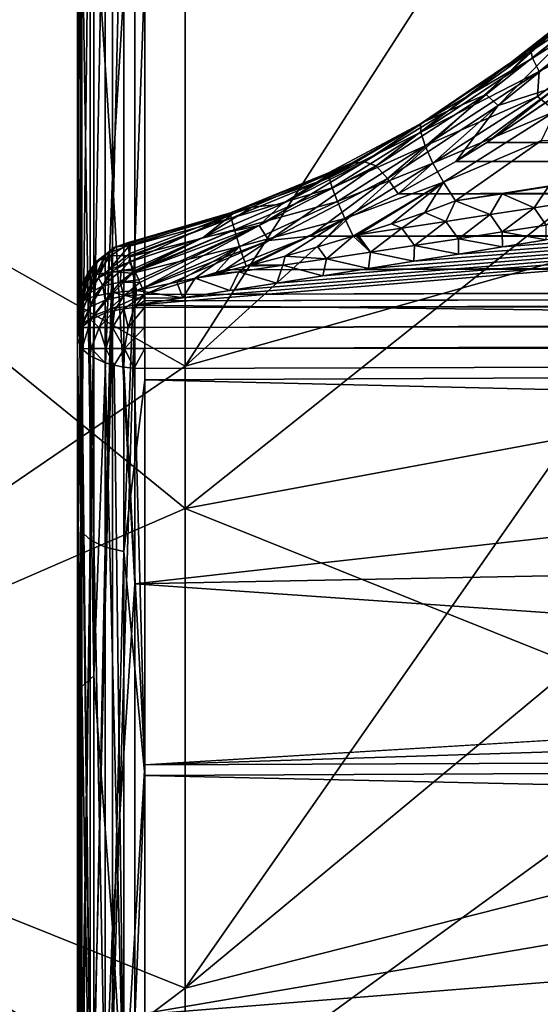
# Model space of a CAD drawing. Header units: metres. Extents: x -147 to 182, y -23 to 81.
# Tile 176 of 212: x 138.53 to 140.09, y -12.46 to -9.51. Entities that reach past the tile are written whole.
import ezdxf

# ---------------------------------------------------------------- set-up
doc = ezdxf.new("R2010")
doc.units = ezdxf.units.M
doc.layers.add('solid_ORA153_SW0001', color=7, linetype='CONTINUOUS')

msp = doc.modelspace()

# ---------------------------------------------------------------- linework, layer by layer
at = {"layer": 'solid_ORA153_SW0001'}
for points in [[(137.300888, -9.571556, -19.058537), (137.300888, -7.294276, -20.040859), (139.022964, -9.000821, -18.109356)], [(137.300888, -7.294276, 20.040859), (137.300888, -9.571556, 19.058537), (139.022964, -8.546544, 18.328123)], [(138.7491, -9.120568, 20.527922), (138.804688, -7.591767, 21.093725), (138.804688, -9.977246, 20.075726)], [(138.804688, -9.977246, 20.075726), (138.804688, -7.591767, 21.093725), (138.872162, -8.87063, 20.564442)], [(139.022964, -10.544905, 17.255972), (140.647751, -9.071765, 16.671574), (140.647751, -8.021272, 17.201672)], [(139.022964, -8.546544, 18.328123), (139.022964, -10.544905, 17.255972), (140.647751, -8.021272, 17.201672)], [(137.300888, -9.571556, 19.058537), (139.022964, -10.544905, 17.255972), (139.022964, -8.546544, 18.328123)], [(139.022964, -9.000821, -18.109356), (140.647751, -8.647769, -16.895395), (140.647751, -9.678081, -16.327065)], [(138.709824, -8.695786, 21.14172), (138.699997, -9.279282, 20.824389), (138.699997, -10.492982, 20.239998)], [(138.709824, -8.695786, 21.14172), (138.699997, -10.492982, 20.239998), (138.709824, -11.038995, 20.018232)], [(138.709824, -8.695786, 21.14172), (138.709824, -11.038995, 20.018232), (138.738525, -8.717113, 21.193569)], [(138.709824, -11.038995, 20.018232), (138.738525, -11.066068, 20.067326), (138.738525, -8.717113, 21.193569)], [(138.738525, -8.717113, 21.193569), (138.738525, -11.066068, 20.067326), (138.783234, -8.733987, 21.234596)], [(138.738525, -11.066068, 20.067326), (138.783234, -11.087489, 20.106171), (138.783234, -8.733987, 21.234596)], [(138.783234, -8.733987, 21.234596), (138.783234, -11.087489, 20.106171), (138.839523, -8.744736, 21.260729)], [(138.783234, -11.087489, 20.106171), (138.839523, -11.101135, 20.130917), (138.839523, -8.744736, 21.260729)], [(138.839523, -8.744736, 21.260729), (138.839523, -11.101135, 20.130917), (138.901733, -9.361162, 21.006853)], [(138.872162, -8.87063, 20.564442), (150.584579, -8.769507, 18.805813), (150.584579, -9.888659, 18.242186)], [(138.804688, -9.977246, 20.075726), (138.872162, -8.87063, 20.564442), (138.872162, -11.198035, 19.395575)], [(138.872162, -11.198035, 19.395575), (138.872162, -8.87063, 20.564442), (150.584579, -9.888659, 18.242186)], [(137.300888, -9.571556, -19.058537), (139.022964, -9.000821, -18.109356), (139.022964, -10.97183, -16.987717)], [(139.022964, -10.97183, -16.987717), (139.022964, -9.000821, -18.109356), (140.647751, -9.678081, -16.327065)], [(139.022964, -10.544905, 17.255972), (140.647751, -10.087393, 16.0774), (140.647751, -9.071765, 16.671574)], [(138.712662, -9.145428, 20.583872), (138.7491, -9.120568, 20.527922), (138.7491, -11.474327, 19.31114)], [(138.7491, -11.474327, 19.31114), (138.7491, -9.120568, 20.527922), (138.804688, -9.977246, 20.075726)], [(138.712662, -11.505602, 19.363775), (138.699997, -9.176969, 20.646502), (138.712662, -9.145428, 20.583872)], [(138.712662, -11.505602, 19.363775), (138.712662, -9.145428, 20.583872), (138.7491, -11.474327, 19.31114)], [(138.699997, -9.279282, 20.824389), (138.699997, -9.176969, 20.646502), (138.699997, -11.544717, 19.422003)], [(138.712662, -11.505602, 19.363775), (138.699997, -11.544717, 19.422003), (138.699997, -9.176969, 20.646502)], [(138.901733, -9.361162, 21.006853), (180.235626, -10.408761, 20.102636), (180.235626, -9.204046, 20.681969)], [(138.699997, -10.492982, 20.239998), (138.699997, -9.279282, 20.824389), (138.699997, -11.544717, 19.422003)], [(138.839523, -11.101135, 20.130917), (138.901733, -10.585561, 20.417274), (138.901733, -9.361162, 21.006853)], [(138.901733, -9.361162, 21.006853), (138.901733, -10.585561, 20.417274), (180.235626, -10.408761, 20.102636)], [(140.059921, -9.593948, -19.858383), (140.369186, -9.336691, -19.776148), (140.197784, -9.480084, -19.888693)], [(140.381409, -9.363477, -19.715734), (140.369186, -9.336691, -19.776148), (140.059921, -9.593948, -19.858383)], [(140.065903, -9.620568, -19.796963), (140.381409, -9.363477, -19.715734), (140.059921, -9.593948, -19.858383)], [(140.407791, -9.402588, -19.667871), (140.381409, -9.363477, -19.715734), (140.065903, -9.620568, -19.796963)], [(138.872177, -10.361712, -19.854944), (150.584595, -10.495606, -17.899836), (150.584595, -9.395221, -18.501127)], [(139.015671, -10.33957, -19.843746), (138.872177, -10.361712, -19.854944), (150.584595, -9.395221, -18.501127)], [(139.157562, -10.317526, -19.832741), (139.015671, -10.33957, -19.843746), (150.584595, -9.395221, -18.501127)], [(139.297867, -10.295579, -19.821926), (139.157562, -10.317526, -19.832741), (150.584595, -9.395221, -18.501127)], [(139.436569, -10.27373, -19.811302), (139.297867, -10.295579, -19.821926), (150.584595, -9.395221, -18.501127)], [(139.573685, -10.251979, -19.800869), (139.436569, -10.27373, -19.811302), (150.584595, -9.395221, -18.501127)], [(139.709198, -10.230325, -19.79063), (139.573685, -10.251979, -19.800869), (150.584595, -9.395221, -18.501127)], [(139.843124, -10.208766, -19.780581), (139.709198, -10.230325, -19.79063), (150.584595, -9.395221, -18.501127)], [(139.975449, -10.187304, -19.770723), (139.843124, -10.208766, -19.780581), (150.584595, -9.395221, -18.501127)], [(140.10614, -10.165938, -19.761065), (139.975449, -10.187304, -19.770723), (150.584595, -9.395221, -18.501127)], [(140.197784, -9.480084, -19.888693), (140.282379, -9.415233, -19.93214), (140.055496, -9.60432, -19.994143)], [(140.234116, -9.485186, -20.020441), (140.055496, -9.60432, -19.994143), (140.282379, -9.415233, -19.93214)], [(140.085312, -9.66122, -19.747086), (140.407791, -9.402588, -19.667871), (140.065903, -9.620568, -19.796963)], [(140.379196, -9.506529, -19.652632), (140.407791, -9.402588, -19.667871), (140.085312, -9.66122, -19.747086)], [(139.976837, -9.652565, -19.949715), (140.197784, -9.480084, -19.888693), (140.055496, -9.60432, -19.994143)], [(140.059921, -9.593948, -19.858383), (140.197784, -9.480084, -19.888693), (139.976837, -9.652565, -19.949715)], [(140.234116, -9.485186, -20.020441), (139.926437, -9.729921, -20.104868), (140.055496, -9.60432, -19.994143)], [(139.962234, -9.762776, -20.159771), (139.926437, -9.729921, -20.104868), (140.234116, -9.485186, -20.020441)], [(140.270538, -9.512791, -20.07777), (139.962234, -9.762776, -20.159771), (140.234116, -9.485186, -20.020441)], [(140.080795, -9.736224, -19.722904), (140.379196, -9.506529, -19.652632), (140.085312, -9.66122, -19.747086)], [(140.134171, -9.779498, -19.707155), (140.379196, -9.506529, -19.652632), (140.080795, -9.736224, -19.722904)], [(140.142502, -9.704771, -20.159079), (139.962234, -9.762776, -20.159771), (140.270538, -9.512791, -20.07777)], [(137.300888, -11.719398, -17.81848), (137.300888, -9.571556, -19.058537), (139.022964, -10.97183, -16.987717)], [(137.300888, -9.571556, 19.058537), (137.300888, -11.719398, 17.81848), (139.022964, -10.544905, 17.255972)], [(139.72934, -9.818308, -19.949465), (140.059921, -9.593948, -19.858383), (139.740829, -9.811878, -20.015297)], [(140.065903, -9.620568, -19.796963), (140.059921, -9.593948, -19.858383), (139.72934, -9.818308, -19.949465)], [(140.059921, -9.593948, -19.858383), (139.976837, -9.652565, -19.949715), (139.740829, -9.811878, -20.015297)], [(139.730133, -9.843334, -19.8871), (140.065903, -9.620568, -19.796963), (139.72934, -9.818308, -19.949465)], [(140.085312, -9.66122, -19.747086), (140.065903, -9.620568, -19.796963), (139.730133, -9.843334, -19.8871)], [(139.976837, -9.652565, -19.949715), (140.055496, -9.60432, -19.994143), (139.812073, -9.77901, -20.061954)], [(139.926437, -9.729921, -20.104868), (139.812073, -9.77901, -20.061954), (140.055496, -9.60432, -19.994143)], [(139.740829, -9.811878, -20.015297), (139.976837, -9.652565, -19.949715), (139.812073, -9.77901, -20.061954)], [(139.022964, -10.97183, -16.987717), (140.647751, -9.678081, -16.327065), (140.647751, -10.671195, -15.695983)], [(139.743134, -9.884141, -19.835312), (140.085312, -9.66122, -19.747086), (139.730133, -9.843334, -19.8871)], [(140.080795, -9.736224, -19.722904), (140.085312, -9.66122, -19.747086), (139.743134, -9.884141, -19.835312)], [(140.142502, -9.704771, -20.159079), (139.928131, -9.874285, -20.216143), (139.834991, -9.931005, -20.236946)], [(140.142502, -9.704771, -20.159079), (139.834991, -9.931005, -20.236946), (139.962234, -9.762776, -20.159771)], [(180.946884, -9.735164, -19.874018), (139.928131, -9.874285, -20.216143), (140.184402, -9.700322, -20.158764)], [(140.142502, -9.704771, -20.159079), (140.184402, -9.700322, -20.158764), (139.928131, -9.874285, -20.216143)], [(139.926437, -9.729921, -20.104868), (139.59668, -9.943698, -20.194118), (139.812073, -9.77901, -20.061954)], [(139.630081, -9.982311, -20.246738), (139.59668, -9.943698, -20.194118), (139.926437, -9.729921, -20.104868)], [(139.962234, -9.762776, -20.159771), (139.630081, -9.982311, -20.246738), (139.926437, -9.729921, -20.104868)], [(139.766876, -9.936119, -19.799946), (140.080795, -9.736224, -19.722904), (139.743134, -9.884141, -19.835312)], [(140.134171, -9.779498, -19.707155), (140.080795, -9.736224, -19.722904), (139.766876, -9.936119, -19.799946)], [(180.946884, -9.735164, -19.874018), (180.908676, -9.820816, -19.904646), (139.928131, -9.874285, -20.216143)], [(139.962234, -9.762776, -20.159771), (139.662308, -10.027542, -20.274818), (139.630081, -9.982311, -20.246738)], [(139.962234, -9.762776, -20.159771), (139.834991, -9.931005, -20.236946), (139.662308, -10.027542, -20.274818)], [(139.740829, -9.811878, -20.015297), (139.812073, -9.77901, -20.061954), (139.561234, -9.932276, -20.130287)], [(139.59668, -9.943698, -20.194118), (139.561234, -9.932276, -20.130287), (139.812073, -9.77901, -20.061954)], [(140.134171, -9.779498, -19.707155), (139.766876, -9.936119, -19.799946), (139.798691, -9.993401, -19.784996)], [(140.134171, -9.779498, -19.707155), (139.798691, -9.993401, -19.784996), (140.092682, -9.868149, -19.728422)], [(139.453751, -9.965017, -20.008379), (139.740829, -9.811878, -20.015297), (139.520081, -9.936523, -20.059826)], [(139.453751, -9.965017, -20.008379), (139.72934, -9.818308, -19.949465), (139.740829, -9.811878, -20.015297)], [(139.455368, -9.979902, -19.950384), (139.72934, -9.818308, -19.949465), (139.453751, -9.965017, -20.008379)], [(139.455368, -9.979902, -19.950384), (139.730133, -9.843334, -19.8871), (139.72934, -9.818308, -19.949465)], [(139.520081, -9.936523, -20.059826), (139.740829, -9.811878, -20.015297), (139.561234, -9.932276, -20.130287)], [(180.908676, -9.820816, -19.904646), (139.834991, -9.931005, -20.236946), (139.928131, -9.874285, -20.216143)], [(180.908676, -9.820816, -19.904646), (180.864868, -9.897076, -19.933968), (139.834991, -9.931005, -20.236946)], [(139.464569, -10.009554, -19.899166), (139.730133, -9.843334, -19.8871), (139.455368, -9.979902, -19.950384)], [(139.464569, -10.009554, -19.899166), (139.743134, -9.884141, -19.835312), (139.730133, -9.843334, -19.8871)], [(138.872162, -11.198035, 19.395575), (150.584579, -9.888659, 18.242186), (150.584579, -10.972263, 17.611708)], [(139.48056, -10.051311, -19.859316), (139.743134, -9.884141, -19.835312), (139.464569, -10.009554, -19.899166)], [(139.48056, -10.051311, -19.859316), (139.766876, -9.936119, -19.799946), (139.743134, -9.884141, -19.835312)], [(139.798691, -9.993401, -19.784996), (139.834778, -10.049252, -19.792063), (140.092682, -9.868149, -19.728422)], [(140.90799, -9.878983, -19.716822), (140.092682, -9.868149, -19.728422), (139.834778, -10.049252, -19.792063)], [(140.779694, -9.899923, -19.725552), (140.90799, -9.878983, -19.716822), (139.834778, -10.049252, -19.792063)], [(180.864868, -9.897076, -19.933968), (139.662308, -10.027542, -20.274818), (139.834991, -9.931005, -20.236946)], [(180.864868, -9.897076, -19.933968), (180.816086, -9.964671, -19.961628), (139.662308, -10.027542, -20.274818)], [(140.649719, -9.920966, -19.734468), (140.779694, -9.899923, -19.725552), (139.834778, -10.049252, -19.792063)], [(140.518082, -9.942109, -19.743578), (140.649719, -9.920966, -19.734468), (139.834778, -10.049252, -19.792063)], [(139.245514, -10.123058, -20.28093), (139.31337, -10.059239, -20.193655), (139.561234, -9.932276, -20.130287)], [(139.59668, -9.943698, -20.194118), (139.245514, -10.123058, -20.28093), (139.561234, -9.932276, -20.130287)], [(139.274323, -10.167673, -20.33147), (139.245514, -10.123058, -20.28093), (139.59668, -9.943698, -20.194118)], [(139.630081, -9.982311, -20.246738), (139.274323, -10.167673, -20.33147), (139.59668, -9.943698, -20.194118)], [(139.520081, -9.936523, -20.059826), (139.561234, -9.932276, -20.130287), (139.31337, -10.059239, -20.193655)], [(139.465622, -9.963473, -20.067211), (139.520081, -9.936523, -20.059826), (139.31337, -10.059239, -20.193655)], [(139.453751, -9.965017, -20.008379), (139.520081, -9.936523, -20.059826), (139.465622, -9.963473, -20.067211)], [(139.501892, -10.101432, -19.834408), (139.766876, -9.936119, -19.799946), (139.48056, -10.051311, -19.859316)], [(139.501892, -10.101432, -19.834408), (139.798691, -9.993401, -19.784996), (139.766876, -9.936119, -19.799946)], [(140.384766, -9.96335, -19.75288), (140.518082, -9.942109, -19.743578), (139.834778, -10.049252, -19.792063)], [(138.7491, -11.474327, 19.31114), (138.804688, -9.977246, 20.075726), (138.804688, -12.229183, 18.789019)], [(138.804688, -12.229183, 18.789019), (138.804688, -9.977246, 20.075726), (138.872162, -11.198035, 19.395575)], [(139.158997, -10.08497, -20.030529), (139.465622, -9.963473, -20.067211), (139.22319, -10.067415, -20.091471)], [(139.453751, -9.965017, -20.008379), (139.465622, -9.963473, -20.067211), (139.158997, -10.08497, -20.030529)], [(139.455368, -9.979902, -19.950384), (139.453751, -9.965017, -20.008379), (139.158997, -10.08497, -20.030529)], [(139.455368, -9.979902, -19.950384), (139.158997, -10.08497, -20.030529), (139.161423, -10.101221, -19.966633)], [(139.464569, -10.009554, -19.899166), (139.455368, -9.979902, -19.950384), (139.161423, -10.101221, -19.966633)], [(139.22319, -10.067415, -20.091471), (139.465622, -9.963473, -20.067211), (139.31337, -10.059239, -20.193655)], [(139.630081, -9.982311, -20.246738), (139.397339, -10.155153, -20.329844), (139.274323, -10.167673, -20.33147)], [(139.630081, -9.982311, -20.246738), (139.662308, -10.027542, -20.274818), (139.397339, -10.155153, -20.329844)], [(180.816086, -9.964671, -19.961628), (180.762909, -10.024106, -19.987293), (139.662308, -10.027542, -20.274818)], [(140.249771, -9.984687, -19.762377), (140.384766, -9.96335, -19.75288), (139.834778, -10.049252, -19.792063)], [(139.464569, -10.009554, -19.899166), (139.161423, -10.101221, -19.966633), (139.170776, -10.136167, -19.911459)], [(139.48056, -10.051311, -19.859316), (139.464569, -10.009554, -19.899166), (139.170776, -10.136167, -19.911459)], [(139.501892, -10.101432, -19.834408), (139.526886, -10.15534, -19.826656), (139.798691, -9.993401, -19.784996)], [(139.798691, -9.993401, -19.784996), (139.526886, -10.15534, -19.826656), (139.535492, -10.152647, -19.825922)], [(139.798691, -9.993401, -19.784996), (139.535492, -10.152647, -19.825922), (139.541565, -10.150741, -19.825399)], [(139.798691, -9.993401, -19.784996), (139.541565, -10.150741, -19.825399), (139.64238, -10.117964, -19.815941)], [(139.798691, -9.993401, -19.784996), (139.64238, -10.117964, -19.815941), (139.742203, -10.083437, -19.804752)], [(139.798691, -9.993401, -19.784996), (139.742203, -10.083437, -19.804752), (139.834778, -10.049252, -19.792063)], [(140.249771, -9.984687, -19.762377), (139.834778, -10.049252, -19.792063), (139.974777, -10.02764, -19.781967)], [(139.974777, -10.02764, -19.781967), (140.113113, -10.006118, -19.772072), (140.249771, -9.984687, -19.762377)], [(140.070297, -10.069899, -19.785894), (140.113113, -10.006118, -19.772072), (139.974777, -10.02764, -19.781967)], [(140.202469, -10.049295, -19.776192), (140.113113, -10.006118, -19.772072), (140.070297, -10.069899, -19.785894)], [(180.762909, -10.024106, -19.987293), (139.397339, -10.155153, -20.329844), (139.662308, -10.027542, -20.274818)], [(180.762909, -10.024106, -19.987293), (180.645035, -10.120334, -20.031652), (139.397339, -10.155153, -20.329844)], [(139.938095, -10.090343, -19.79567), (139.974777, -10.02764, -19.781967), (139.834778, -10.049252, -19.792063)], [(140.070297, -10.069899, -19.785894), (139.974777, -10.02764, -19.781967), (139.938095, -10.090343, -19.79567)], [(139.22319, -10.067415, -20.091471), (139.31337, -10.059239, -20.193655), (139.076736, -10.158698, -20.248066)], [(139.245514, -10.123058, -20.28093), (139.076736, -10.158698, -20.248066), (139.31337, -10.059239, -20.193655)], [(139.166214, -10.08832, -20.096016), (139.22319, -10.067415, -20.091471), (139.076736, -10.158698, -20.248066)], [(139.158997, -10.08497, -20.030529), (139.22319, -10.067415, -20.091471), (139.166214, -10.08832, -20.096016)], [(139.48056, -10.051311, -19.859316), (139.170776, -10.136167, -19.911459), (139.18605, -10.186002, -19.871014)], [(139.501892, -10.101432, -19.834408), (139.48056, -10.051311, -19.859316), (139.18605, -10.186002, -19.871014)], [(139.742203, -10.083437, -19.804752), (139.805878, -10.110629, -19.805513), (139.834778, -10.049252, -19.792063)], [(139.938095, -10.090343, -19.79567), (139.834778, -10.049252, -19.792063), (139.805878, -10.110629, -19.805513)], [(140.070297, -10.069899, -19.785894), (139.938095, -10.090343, -19.79567), (139.974808, -10.142386, -19.787514)], [(140.070297, -10.069899, -19.785894), (139.974808, -10.142386, -19.787514), (140.106537, -10.121948, -19.777489)], [(140.202469, -10.049295, -19.776192), (140.070297, -10.069899, -19.785894), (140.106537, -10.121948, -19.777489)], [(138.852295, -10.177803, -20.023832), (138.852646, -10.186108, -19.994886), (139.158997, -10.08497, -20.030529)], [(138.853165, -10.173644, -20.056902), (138.852295, -10.177803, -20.023832), (139.158997, -10.08497, -20.030529)], [(138.852646, -10.186108, -19.994886), (139.161423, -10.101221, -19.966633), (139.158997, -10.08497, -20.030529)], [(138.852646, -10.186108, -19.994886), (138.856384, -10.213948, -19.943417), (139.161423, -10.101221, -19.966633)], [(138.853165, -10.173644, -20.056902), (139.158997, -10.08497, -20.030529), (139.166214, -10.08832, -20.096016)], [(138.853165, -10.173644, -20.056902), (139.166214, -10.08832, -20.096016), (138.858368, -10.180638, -20.119627)], [(139.166214, -10.08832, -20.096016), (139.076736, -10.158698, -20.248066), (138.855316, -10.232674, -20.291761)], [(138.856842, -10.20669, -20.205484), (139.166214, -10.08832, -20.096016), (138.855316, -10.232674, -20.291761)], [(138.856384, -10.213948, -19.943417), (138.856873, -10.216865, -19.939594), (139.161423, -10.101221, -19.966633)], [(138.856842, -10.20669, -20.205484), (138.858368, -10.180638, -20.119627), (139.166214, -10.08832, -20.096016)], [(138.856873, -10.216865, -19.939594), (139.170776, -10.136167, -19.911459), (139.161423, -10.101221, -19.966633)], [(139.022964, -12.410656, 15.966814), (140.647751, -11.06425, 15.421435), (140.647751, -10.087393, 16.0774)], [(139.022964, -10.544905, 17.255972), (139.022964, -12.410656, 15.966814), (140.647751, -10.087393, 16.0774)], [(139.501892, -10.101432, -19.834408), (139.18605, -10.186002, -19.871014), (139.205902, -10.245232, -19.849674)], [(139.501892, -10.101432, -19.834408), (139.205902, -10.245232, -19.849674), (139.220993, -10.241446, -19.848701)], [(139.501892, -10.101432, -19.834408), (139.220993, -10.241446, -19.848701), (139.323624, -10.214482, -19.841925)], [(139.501892, -10.101432, -19.834408), (139.323624, -10.214482, -19.841925), (139.420959, -10.187143, -19.835028)], [(139.501892, -10.101432, -19.834408), (139.420959, -10.187143, -19.835028), (139.526886, -10.15534, -19.826656)], [(139.742203, -10.083437, -19.804752), (139.64238, -10.117964, -19.815941), (139.67363, -10.130761, -19.81543)], [(139.742203, -10.083437, -19.804752), (139.67363, -10.130761, -19.81543), (139.805878, -10.110629, -19.805513)], [(139.938095, -10.090343, -19.79567), (139.805878, -10.110629, -19.805513), (139.843063, -10.162666, -19.797606)], [(139.938095, -10.090343, -19.79567), (139.843063, -10.162666, -19.797606), (139.974808, -10.142386, -19.787514)], [(139.245514, -10.123058, -20.28093), (138.873199, -10.261912, -20.356531), (139.076736, -10.158698, -20.248066)], [(138.884323, -10.286375, -20.384811), (138.873199, -10.261912, -20.356531), (139.245514, -10.123058, -20.28093)], [(138.887268, -10.293505, -20.39119), (138.884323, -10.286375, -20.384811), (139.245514, -10.123058, -20.28093)], [(138.894669, -10.312325, -20.405186), (138.887268, -10.293505, -20.39119), (139.245514, -10.123058, -20.28093)], [(139.274323, -10.167673, -20.33147), (138.894669, -10.312325, -20.405186), (139.245514, -10.123058, -20.28093)], [(180.645035, -10.120334, -20.031652), (139.142044, -10.255481, -20.377333), (139.397339, -10.155153, -20.329844)], [(180.645035, -10.120334, -20.031652), (180.514496, -10.188272, -20.065273), (139.142044, -10.255481, -20.377333)], [(139.64238, -10.117964, -19.815941), (139.541565, -10.150741, -19.825399), (139.67363, -10.130761, -19.81543)], [(139.67363, -10.130761, -19.81543), (139.541565, -10.150741, -19.825399), (139.579514, -10.20276, -19.817995)], [(139.67363, -10.130761, -19.81543), (139.579514, -10.20276, -19.817995), (139.711288, -10.18279, -19.807768)], [(139.805878, -10.110629, -19.805513), (139.67363, -10.130761, -19.81543), (139.711288, -10.18279, -19.807768)], [(139.805878, -10.110629, -19.805513), (139.711288, -10.18279, -19.807768), (139.843063, -10.162666, -19.797606)], [(140.106537, -10.121948, -19.777489), (139.974808, -10.142386, -19.787514), (140.10614, -10.165938, -19.761065)], [(138.868576, -10.252945, -20.34247), (138.855316, -10.232674, -20.291761), (139.076736, -10.158698, -20.248066)], [(138.856873, -10.216865, -19.939594), (138.865402, -10.26256, -19.896904), (139.170776, -10.136167, -19.911459)], [(138.865402, -10.26256, -19.896904), (138.865997, -10.265509, -19.894951), (139.170776, -10.136167, -19.911459)], [(138.865997, -10.265509, -19.894951), (139.18605, -10.186002, -19.871014), (139.170776, -10.136167, -19.911459)], [(138.871552, -10.258655, -20.351734), (138.868576, -10.252945, -20.34247), (139.076736, -10.158698, -20.248066)], [(138.873199, -10.261912, -20.356531), (138.871552, -10.258655, -20.351734), (139.076736, -10.158698, -20.248066)], [(139.274323, -10.167673, -20.33147), (139.397339, -10.155153, -20.329844), (139.142044, -10.255481, -20.377333)], [(139.526886, -10.15534, -19.826656), (139.420959, -10.187143, -19.835028), (139.447708, -10.222577, -19.828291)], [(139.526886, -10.15534, -19.826656), (139.447708, -10.222577, -19.828291), (139.579514, -10.20276, -19.817995)], [(139.535492, -10.152647, -19.825922), (139.526886, -10.15534, -19.826656), (139.579514, -10.20276, -19.817995)], [(139.541565, -10.150741, -19.825399), (139.535492, -10.152647, -19.825922), (139.579514, -10.20276, -19.817995)], [(139.974808, -10.142386, -19.787514), (139.843063, -10.162666, -19.797606), (139.975449, -10.187304, -19.770723)], [(139.974808, -10.142386, -19.787514), (139.975449, -10.187304, -19.770723), (140.10614, -10.165938, -19.761065)], [(138.757874, -10.229617, -20.037764), (138.812439, -10.188187, -20.06612), (138.780884, -10.21412, -20.109543)], [(138.757874, -10.229617, -20.037764), (138.80098, -10.21243, -19.985859), (138.812439, -10.188187, -20.06612)], [(138.795242, -10.204823, -20.112345), (138.780884, -10.21412, -20.109543), (138.812439, -10.188187, -20.06612)], [(138.793335, -10.257386, -20.284466), (138.858368, -10.180638, -20.119627), (138.856842, -10.20669, -20.205484)], [(138.793335, -10.257386, -20.284466), (138.795242, -10.204823, -20.112345), (138.858368, -10.180638, -20.119627)], [(138.795242, -10.204823, -20.112345), (138.812439, -10.188187, -20.06612), (138.858368, -10.180638, -20.119627)], [(138.80098, -10.21243, -19.985859), (138.856384, -10.213948, -19.943417), (138.852295, -10.177803, -20.023832)], [(138.80098, -10.21243, -19.985859), (138.852295, -10.177803, -20.023832), (138.812439, -10.188187, -20.06612)], [(138.812439, -10.188187, -20.06612), (138.853165, -10.173644, -20.056902), (138.858368, -10.180638, -20.119627)], [(138.812439, -10.188187, -20.06612), (138.852295, -10.177803, -20.023832), (138.853165, -10.173644, -20.056902)], [(138.852295, -10.177803, -20.023832), (138.856384, -10.213948, -19.943417), (138.852646, -10.186108, -19.994886)], [(138.865997, -10.265509, -19.894951), (138.877243, -10.318218, -19.870937), (139.18605, -10.186002, -19.871014)], [(139.18605, -10.186002, -19.871014), (138.877243, -10.318218, -19.870937), (138.997696, -10.293295, -19.863033)], [(139.274323, -10.167673, -20.33147), (138.901215, -10.330064, -20.415291), (138.894669, -10.312325, -20.405186)], [(139.274323, -10.167673, -20.33147), (139.142044, -10.255481, -20.377333), (138.901215, -10.330064, -20.415291)], [(180.514496, -10.188272, -20.065273), (138.901215, -10.330064, -20.415291), (139.142044, -10.255481, -20.377333)], [(180.514496, -10.188272, -20.065273), (180.375809, -10.228587, -20.086428), (138.901215, -10.330064, -20.415291)], [(139.18605, -10.186002, -19.871014), (138.997696, -10.293295, -19.863033), (139.052933, -10.281205, -19.859474)], [(139.18605, -10.186002, -19.871014), (139.052933, -10.281205, -19.859474), (139.11232, -10.267703, -19.855673)], [(139.18605, -10.186002, -19.871014), (139.11232, -10.267703, -19.855673), (139.205902, -10.245232, -19.849674)], [(139.420959, -10.187143, -19.835028), (139.323624, -10.214482, -19.841925), (139.447708, -10.222577, -19.828291)], [(139.711288, -10.18279, -19.807768), (139.579514, -10.20276, -19.817995), (139.709198, -10.230325, -19.79063)], [(139.711288, -10.18279, -19.807768), (139.709198, -10.230325, -19.79063), (139.843124, -10.208766, -19.780581)], [(139.843063, -10.162666, -19.797606), (139.711288, -10.18279, -19.807768), (139.843124, -10.208766, -19.780581)], [(139.843063, -10.162666, -19.797606), (139.843124, -10.208766, -19.780581), (139.975449, -10.187304, -19.770723)], [(138.743225, -10.300542, -20.271702), (138.743683, -10.248506, -20.099215), (138.780884, -10.21412, -20.109543)], [(138.762817, -10.280063, -20.277756), (138.743225, -10.300542, -20.271702), (138.780884, -10.21412, -20.109543)], [(138.757874, -10.229617, -20.037764), (138.780884, -10.21412, -20.109543), (138.743683, -10.248506, -20.099215)], [(138.80098, -10.21243, -19.985859), (138.755798, -10.270011, -19.965298), (138.805527, -10.262061, -19.922407)], [(138.757874, -10.229617, -20.037764), (138.755798, -10.270011, -19.965298), (138.80098, -10.21243, -19.985859)], [(138.762817, -10.280063, -20.277756), (138.780884, -10.21412, -20.109543), (138.795242, -10.204823, -20.112345)], [(138.793335, -10.257386, -20.284466), (138.762817, -10.280063, -20.277756), (138.795242, -10.204823, -20.112345)], [(138.793335, -10.257386, -20.284466), (138.856842, -10.20669, -20.205484), (138.855316, -10.232674, -20.291761)], [(138.80098, -10.21243, -19.985859), (138.805527, -10.262061, -19.922407), (138.856384, -10.213948, -19.943417)], [(138.805527, -10.262061, -19.922407), (138.865997, -10.265509, -19.894951), (138.856384, -10.213948, -19.943417)], [(138.856384, -10.213948, -19.943417), (138.865997, -10.265509, -19.894951), (138.856873, -10.216865, -19.939594)], [(138.856873, -10.216865, -19.939594), (138.865997, -10.265509, -19.894951), (138.865402, -10.26256, -19.896904)], [(139.323624, -10.214482, -19.841925), (139.220993, -10.241446, -19.848701), (139.315887, -10.242247, -19.838652)], [(139.323624, -10.214482, -19.841925), (139.315887, -10.242247, -19.838652), (139.447708, -10.222577, -19.828291)], [(139.579514, -10.20276, -19.817995), (139.447708, -10.222577, -19.828291), (139.573685, -10.251979, -19.800869)], [(139.579514, -10.20276, -19.817995), (139.573685, -10.251979, -19.800869), (139.709198, -10.230325, -19.79063)], [(138.711029, -10.35682, -20.255053), (138.732162, -10.263845, -20.094606), (138.743683, -10.248506, -20.099215)], [(138.743225, -10.300542, -20.271702), (138.711029, -10.35682, -20.255053), (138.743683, -10.248506, -20.099215)], [(138.757874, -10.229617, -20.037764), (138.721863, -10.288673, -20.018908), (138.755798, -10.270011, -19.965298)], [(138.732162, -10.263845, -20.094606), (138.721863, -10.288673, -20.018908), (138.757874, -10.229617, -20.037764)], [(138.732162, -10.263845, -20.094606), (138.757874, -10.229617, -20.037764), (138.743683, -10.248506, -20.099215)], [(138.794006, -10.265228, -20.306698), (138.793335, -10.257386, -20.284466), (138.855316, -10.232674, -20.291761)], [(138.830627, -10.258055, -20.331802), (138.794006, -10.265228, -20.306698), (138.855316, -10.232674, -20.291761)], [(138.830627, -10.258055, -20.331802), (138.855316, -10.232674, -20.291761), (138.868576, -10.252945, -20.34247)], [(180.375809, -10.228587, -20.086428), (138.901199, -10.349297, -20.42499), (138.901215, -10.330064, -20.415291)], [(159.590958, -10.305183, -20.264336), (138.901199, -10.349297, -20.42499), (180.375809, -10.228587, -20.086428)], [(139.205902, -10.245232, -19.849674), (139.11232, -10.267703, -19.855673), (139.184052, -10.261768, -19.849077)], [(139.315887, -10.242247, -19.838652), (139.184052, -10.261768, -19.849077), (139.297867, -10.295579, -19.821926)], [(139.205902, -10.245232, -19.849674), (139.184052, -10.261768, -19.849077), (139.315887, -10.242247, -19.838652)], [(139.220993, -10.241446, -19.848701), (139.205902, -10.245232, -19.849674), (139.315887, -10.242247, -19.838652)], [(139.315887, -10.242247, -19.838652), (139.297867, -10.295579, -19.821926), (139.436569, -10.27373, -19.811302)], [(139.447708, -10.222577, -19.828291), (139.315887, -10.242247, -19.838652), (139.436569, -10.27373, -19.811302)], [(139.447708, -10.222577, -19.828291), (139.436569, -10.27373, -19.811302), (139.573685, -10.251979, -19.800869)], [(138.711029, -10.35682, -20.255053), (138.711121, -10.305063, -20.082211), (138.732162, -10.263845, -20.094606)], [(138.711121, -10.305063, -20.082211), (138.721863, -10.288673, -20.018908), (138.732162, -10.263845, -20.094606)], [(138.755798, -10.270011, -19.965298), (138.713135, -10.350186, -19.994326), (138.750763, -10.334661, -19.93441)], [(138.755798, -10.270011, -19.965298), (138.721863, -10.288673, -20.018908), (138.713135, -10.350186, -19.994326)], [(138.805527, -10.262061, -19.922407), (138.750763, -10.334661, -19.93441), (138.807968, -10.323513, -19.891401)], [(138.805527, -10.262061, -19.922407), (138.755798, -10.270011, -19.965298), (138.750763, -10.334661, -19.93441)], [(138.794006, -10.265228, -20.306698), (138.762817, -10.280063, -20.277756), (138.793335, -10.257386, -20.284466)], [(138.794006, -10.265228, -20.306698), (138.775925, -10.304283, -20.342791), (138.762817, -10.280063, -20.277756)], [(138.830627, -10.258055, -20.331802), (138.827728, -10.293224, -20.373598), (138.775925, -10.304283, -20.342791)], [(138.830627, -10.258055, -20.331802), (138.775925, -10.304283, -20.342791), (138.794006, -10.265228, -20.306698)], [(138.805527, -10.262061, -19.922407), (138.807968, -10.323513, -19.891401), (138.865997, -10.265509, -19.894951)], [(138.865997, -10.265509, -19.894951), (138.807968, -10.323513, -19.891401), (138.877243, -10.318218, -19.870937)], [(138.830627, -10.258055, -20.331802), (138.871552, -10.258655, -20.351734), (138.827728, -10.293224, -20.373598)], [(138.827728, -10.293224, -20.373598), (138.871552, -10.258655, -20.351734), (138.873199, -10.261912, -20.356531)], [(138.827728, -10.293224, -20.373598), (138.873199, -10.261912, -20.356531), (138.884323, -10.286375, -20.384811)], [(138.830627, -10.258055, -20.331802), (138.868576, -10.252945, -20.34247), (138.871552, -10.258655, -20.351734)], [(139.184052, -10.261768, -19.849077), (139.052933, -10.281205, -19.859474), (139.157562, -10.317526, -19.832741)], [(139.11232, -10.267703, -19.855673), (139.052933, -10.281205, -19.859474), (139.184052, -10.261768, -19.849077)], [(139.184052, -10.261768, -19.849077), (139.157562, -10.317526, -19.832741), (139.297867, -10.295579, -19.821926)], [(138.711121, -10.305063, -20.082211), (138.700012, -10.419612, -20.236481), (138.707428, -10.31631, -20.078833)], [(138.711029, -10.35682, -20.255053), (138.700012, -10.419612, -20.236481), (138.711121, -10.305063, -20.082211)], [(138.721863, -10.288673, -20.018908), (138.707428, -10.31631, -20.078833), (138.713135, -10.350186, -19.994326)], [(138.711121, -10.305063, -20.082211), (138.707428, -10.31631, -20.078833), (138.721863, -10.288673, -20.018908)], [(138.735764, -10.326169, -20.302004), (138.711029, -10.35682, -20.255053), (138.743225, -10.300542, -20.271702)], [(138.735764, -10.326169, -20.302004), (138.743225, -10.300542, -20.271702), (138.762817, -10.280063, -20.277756)], [(138.735764, -10.326169, -20.302004), (138.762817, -10.280063, -20.277756), (138.775925, -10.304283, -20.342791)], [(138.738495, -10.366806, -20.341946), (138.735764, -10.326169, -20.302004), (138.775925, -10.304283, -20.342791)], [(138.783035, -10.346982, -20.38154), (138.738495, -10.366806, -20.341946), (138.775925, -10.304283, -20.342791)], [(138.783035, -10.346982, -20.38154), (138.775925, -10.304283, -20.342791), (138.827728, -10.293224, -20.373598)], [(138.839127, -10.334321, -20.406828), (138.783035, -10.346982, -20.38154), (138.827728, -10.293224, -20.373598)], [(138.827728, -10.293224, -20.373598), (138.884323, -10.286375, -20.384811), (138.887268, -10.293505, -20.39119)], [(138.839127, -10.334321, -20.406828), (138.827728, -10.293224, -20.373598), (138.887268, -10.293505, -20.39119)], [(138.839127, -10.334321, -20.406828), (138.887268, -10.293505, -20.39119), (138.894669, -10.312325, -20.405186)], [(138.997696, -10.293295, -19.863033), (138.877243, -10.318218, -19.870937), (139.015671, -10.33957, -19.843746)], [(180.235428, -10.302173, -20.113897), (138.901199, -10.368472, -20.434801), (159.590958, -10.305183, -20.264336)], [(138.901535, -10.428449, -20.454493), (138.901199, -10.368472, -20.434801), (180.235428, -10.302173, -20.113897)], [(159.590958, -10.305183, -20.264336), (138.901199, -10.368472, -20.434801), (138.901199, -10.349297, -20.42499)], [(138.901535, -10.428449, -20.454493), (180.235428, -10.302173, -20.113897), (180.235611, -10.361592, -20.114367)], [(139.052933, -10.281205, -19.859474), (138.997696, -10.293295, -19.863033), (139.015671, -10.33957, -19.843746)], [(139.052933, -10.281205, -19.859474), (139.015671, -10.33957, -19.843746), (139.157562, -10.317526, -19.832741)], [(138.707428, -10.31631, -20.078833), (138.700012, -10.419612, -20.236481), (138.700012, -10.39383, -20.149672)], [(138.707428, -10.31631, -20.078833), (138.700012, -10.39383, -20.149672), (138.700012, -10.367973, -20.063311)], [(138.707428, -10.31631, -20.078833), (138.700012, -10.367973, -20.063311), (138.713135, -10.350186, -19.994326)], [(138.709869, -10.391839, -20.291948), (138.711029, -10.35682, -20.255053), (138.735764, -10.326169, -20.302004)], [(138.738495, -10.366806, -20.341946), (138.709869, -10.391839, -20.291948), (138.735764, -10.326169, -20.302004)], [(138.750763, -10.334661, -19.93441), (138.712677, -10.420938, -19.968431), (138.749115, -10.392612, -19.914154)], [(138.750763, -10.334661, -19.93441), (138.713135, -10.350186, -19.994326), (138.712677, -10.420938, -19.968431)], [(138.807968, -10.323513, -19.891401), (138.749115, -10.392612, -19.914154), (138.804703, -10.371993, -19.874645)], [(138.807968, -10.323513, -19.891401), (138.750763, -10.334661, -19.93441), (138.749115, -10.392612, -19.914154)], [(138.839127, -10.334321, -20.406828), (138.783768, -10.385248, -20.401543), (138.783035, -10.346982, -20.38154)], [(138.839127, -10.334321, -20.406828), (138.810654, -10.377823, -20.415916), (138.783768, -10.385248, -20.401543)], [(138.807968, -10.323513, -19.891401), (138.804703, -10.371993, -19.874645), (138.874527, -10.340596, -19.864122)], [(138.807968, -10.323513, -19.891401), (138.874527, -10.340596, -19.864122), (138.877243, -10.318218, -19.870937)], [(138.839127, -10.334321, -20.406828), (138.8396, -10.372462, -20.426353), (138.810654, -10.377823, -20.415916)], [(138.839127, -10.334321, -20.406828), (138.894669, -10.312325, -20.405186), (138.901215, -10.330064, -20.415291)], [(138.839127, -10.334321, -20.406828), (138.901215, -10.330064, -20.415291), (138.8396, -10.372462, -20.426353)], [(138.8396, -10.372462, -20.426353), (138.901215, -10.330064, -20.415291), (138.86998, -10.369309, -20.432686)], [(138.86998, -10.369309, -20.432686), (138.901215, -10.330064, -20.415291), (138.901199, -10.349297, -20.42499)], [(138.874527, -10.340596, -19.864122), (139.015671, -10.33957, -19.843746), (138.877243, -10.318218, -19.870937)], [(138.713135, -10.350186, -19.994326), (138.700012, -10.367973, -20.063311), (138.700012, -10.411915, -20.049219)], [(138.713135, -10.350186, -19.994326), (138.700012, -10.411915, -20.049219), (138.700012, -10.453343, -20.030525)], [(138.713135, -10.350186, -19.994326), (138.700012, -10.453343, -20.030525), (138.712677, -10.420938, -19.968431)], [(138.709869, -10.391839, -20.291948), (138.700012, -10.419612, -20.236481), (138.711029, -10.35682, -20.255053)], [(138.738495, -10.366806, -20.341946), (138.709885, -10.431356, -20.312037), (138.709869, -10.391839, -20.291948)], [(138.738495, -10.366806, -20.341946), (138.711777, -10.428823, -20.316933), (138.709885, -10.431356, -20.312037)], [(138.738495, -10.366806, -20.341946), (138.738861, -10.405532, -20.362165), (138.711777, -10.428823, -20.316933)], [(138.783035, -10.346982, -20.38154), (138.738861, -10.405532, -20.362165), (138.738495, -10.366806, -20.341946)], [(138.783035, -10.346982, -20.38154), (138.783768, -10.385248, -20.401543), (138.738861, -10.405532, -20.362165)], [(138.804703, -10.371993, -19.874645), (138.872177, -10.361712, -19.854944), (138.874527, -10.340596, -19.864122)], [(138.804703, -12.598065, -18.543692), (138.872177, -12.491419, -18.58893), (138.872177, -10.361712, -19.854944)], [(138.804703, -10.371993, -19.874645), (138.804703, -12.598065, -18.543692), (138.872177, -10.361712, -19.854944)], [(138.86998, -10.369309, -20.432686), (138.901199, -10.349297, -20.42499), (138.901199, -10.368472, -20.434801)], [(138.874527, -10.340596, -19.864122), (138.872177, -10.361712, -19.854944), (139.015671, -10.33957, -19.843746)], [(138.872177, -10.361712, -19.854944), (138.872177, -12.491419, -18.58893), (150.584595, -10.495606, -17.899836)], [(138.901733, -10.491755, -20.454483), (138.901535, -10.428449, -20.454493), (180.235611, -10.361592, -20.114367)], [(138.901733, -10.491755, -20.454483), (180.235611, -10.361592, -20.114367), (180.235626, -10.365466, -20.113777)], [(138.901733, -10.491755, -20.454483), (180.235626, -10.365466, -20.113777), (180.235641, -10.420408, -20.096462)], [(138.700012, -10.439864, -20.246695), (138.700012, -10.367973, -20.063311), (138.700012, -10.39383, -20.149672)], [(138.700012, -10.460057, -20.257025), (138.700012, -10.411915, -20.049219), (138.700012, -10.367973, -20.063311)], [(138.700012, -10.439864, -20.246695), (138.700012, -10.460057, -20.257025), (138.700012, -10.367973, -20.063311)], [(138.709869, -10.391839, -20.291948), (138.700012, -10.439864, -20.246695), (138.700012, -10.419612, -20.236481)], [(138.709869, -10.391839, -20.291948), (138.700012, -10.460057, -20.257025), (138.700012, -10.439864, -20.246695)], [(138.709869, -10.391839, -20.291948), (138.709885, -10.431356, -20.312037), (138.700012, -10.460057, -20.257025)], [(138.700012, -10.439864, -20.246695), (138.700012, -10.39383, -20.149672), (138.700012, -10.419612, -20.236481)], [(138.712677, -12.69977, -18.602421), (138.749115, -12.66525, -18.551855), (138.749115, -10.392612, -19.914154)], [(138.712677, -10.420938, -19.968431), (138.712677, -12.69977, -18.602421), (138.749115, -10.392612, -19.914154)], [(138.738861, -10.405532, -20.362165), (138.783768, -10.385248, -20.401543), (138.764755, -10.428842, -20.401003)], [(138.749115, -12.66525, -18.551855), (138.804703, -12.598065, -18.543692), (138.804703, -10.371993, -19.874645)], [(138.749115, -10.392612, -19.914154), (138.749115, -12.66525, -18.551855), (138.804703, -10.371993, -19.874645)], [(138.810654, -10.377823, -20.415916), (138.805283, -10.428732, -20.430346), (138.764755, -10.428842, -20.401003)], [(138.783768, -10.385248, -20.401543), (138.810654, -10.377823, -20.415916), (138.764755, -10.428842, -20.401003)], [(138.8396, -10.372462, -20.426353), (138.851868, -10.428597, -20.448566), (138.805283, -10.428732, -20.430346)], [(138.810654, -10.377823, -20.415916), (138.8396, -10.372462, -20.426353), (138.805283, -10.428732, -20.430346)], [(138.8396, -10.372462, -20.426353), (138.86998, -10.369309, -20.432686), (138.851868, -10.428597, -20.448566)], [(138.851868, -10.428597, -20.448566), (138.901199, -10.368472, -20.434801), (138.901535, -10.428449, -20.454493)], [(138.86998, -10.369309, -20.432686), (138.901199, -10.368472, -20.434801), (138.851868, -10.428597, -20.448566)], [(138.700012, -11.638264, -19.603838), (138.700012, -10.453343, -20.030525), (138.700012, -10.411915, -20.049219)], [(138.700012, -10.460057, -20.257025), (138.700012, -11.638264, -19.603838), (138.700012, -10.411915, -20.049219)], [(138.712677, -10.420938, -19.968431), (138.700012, -10.453343, -20.030525), (138.700012, -12.729401, -18.666996)], [(138.712677, -10.420938, -19.968431), (138.700012, -12.729401, -18.666996), (138.712677, -12.69977, -18.602421)], [(138.738861, -10.405532, -20.362165), (138.732925, -10.428921, -20.362419), (138.711777, -10.428823, -20.316933)], [(138.738861, -10.405532, -20.362165), (138.764755, -10.428842, -20.401003), (138.732925, -10.428921, -20.362419)], [(138.901733, -10.585561, 20.417274), (180.235626, -11.57718, 19.453203), (180.235626, -10.408761, 20.102636)], [(138.901733, -10.491755, -20.454483), (180.235641, -10.420408, -20.096462), (159.651337, -10.488451, -20.263626)], [(138.901749, -11.74036, -19.77581), (180.235641, -10.425553, -20.093885), (180.235641, -11.593429, -19.443478)], [(159.651337, -10.488451, -20.263626), (180.235641, -10.425553, -20.093885), (138.901749, -11.74036, -19.77581)], [(138.709885, -10.431356, -20.312037), (138.709854, -10.488498, -20.312067), (138.700012, -10.460057, -20.257025)], [(138.700012, -12.776176, -18.881977), (138.700012, -12.729401, -18.666996), (138.700012, -10.453343, -20.030525)], [(138.700012, -11.638264, -19.603838), (138.700012, -12.776176, -18.881977), (138.700012, -10.453343, -20.030525)], [(138.711777, -10.428823, -20.316933), (138.712891, -10.492475, -20.319756), (138.709854, -10.488498, -20.312067)], [(138.709885, -10.431356, -20.312037), (138.711777, -10.428823, -20.316933), (138.709854, -10.488498, -20.312067)], [(138.711777, -10.428823, -20.316933), (138.732925, -10.428921, -20.362419), (138.712891, -10.492475, -20.319756)], [(138.732925, -10.428921, -20.362419), (138.74147, -10.492208, -20.37463), (138.712891, -10.492475, -20.319756)], [(138.732925, -10.428921, -20.362419), (138.764755, -10.428842, -20.401003), (138.74147, -10.492208, -20.37463)], [(138.764755, -10.428842, -20.401003), (138.785507, -10.492094, -20.417837), (138.74147, -10.492208, -20.37463)], [(138.764755, -10.428842, -20.401003), (138.805283, -10.428732, -20.430346), (138.785507, -10.492094, -20.417837)], [(138.805283, -10.428732, -20.430346), (138.840729, -10.491938, -20.445349), (138.785507, -10.492094, -20.417837)], [(138.805283, -10.428732, -20.430346), (138.851868, -10.428597, -20.448566), (138.840729, -10.491938, -20.445349)], [(138.840729, -10.491938, -20.445349), (138.901535, -10.428449, -20.454493), (138.901733, -10.491755, -20.454483)], [(138.851868, -10.428597, -20.448566), (138.901535, -10.428449, -20.454493), (138.840729, -10.491938, -20.445349)], [(138.709854, -12.725968, -18.99048), (138.700012, -11.638264, -19.603838), (138.700012, -10.460057, -20.257025)], [(138.709854, -12.725968, -18.99048), (138.700012, -10.460057, -20.257025), (138.709854, -10.488498, -20.312067)], [(138.699997, -11.670135, 19.584894), (138.699997, -10.492982, 20.239998), (138.699997, -11.544717, 19.422003)], [(138.709824, -11.038995, 20.018232), (138.699997, -10.492982, 20.239998), (138.699997, -11.670135, 19.584894)], [(138.709854, -10.488498, -20.312067), (138.712891, -10.492475, -20.319756), (138.738541, -12.757178, -19.037054)], [(138.709854, -12.725968, -18.99048), (138.709854, -10.488498, -20.312067), (138.738541, -12.757178, -19.037054)], [(138.74147, -10.492208, -20.37463), (138.738541, -10.514225, -20.361877), (138.712891, -10.492475, -20.319756)], [(138.712891, -10.492475, -20.319756), (138.738541, -10.514225, -20.361877), (138.738541, -12.757178, -19.037054)], [(138.74147, -10.492208, -20.37463), (138.783249, -10.534573, -20.401297), (138.738541, -10.514225, -20.361877)], [(138.738541, -10.514225, -20.361877), (138.783249, -10.534573, -20.401297), (138.783249, -12.781874, -19.073904)], [(138.738541, -12.757178, -19.037054), (138.738541, -10.514225, -20.361877), (138.783249, -12.781874, -19.073904)], [(138.74147, -10.492208, -20.37463), (138.785507, -10.492094, -20.417837), (138.783249, -10.534573, -20.401297)], [(138.785507, -10.492094, -20.417837), (138.810318, -10.542088, -20.41585), (138.783249, -10.534573, -20.401297)], [(138.785507, -10.492094, -20.417837), (138.840729, -10.491938, -20.445349), (138.810318, -10.542088, -20.41585)], [(138.840729, -10.491938, -20.445349), (138.839539, -10.547541, -20.426405), (138.810318, -10.542088, -20.41585)], [(138.840729, -10.491938, -20.445349), (138.870285, -10.550817, -20.432749), (138.839539, -10.547541, -20.426405)], [(138.840729, -10.491938, -20.445349), (138.901733, -10.491755, -20.454483), (138.870285, -10.550817, -20.432749)], [(138.901733, -10.491755, -20.454483), (138.901749, -10.551832, -20.434715), (138.870285, -10.550817, -20.432749)], [(138.872177, -12.491419, -18.58893), (150.584595, -11.556833, -17.233736), (150.584595, -10.495606, -17.899836)], [(159.651337, -10.488451, -20.263626), (138.901749, -10.551832, -20.434715), (138.901733, -10.491755, -20.454483)], [(138.901749, -11.74036, -19.77581), (138.901749, -10.551832, -20.434715), (159.651337, -10.488451, -20.263626)], [(138.783249, -10.534573, -20.401297), (138.810318, -10.542088, -20.41585), (138.839539, -12.797605, -19.09738)], [(138.783249, -12.781874, -19.073904), (138.783249, -10.534573, -20.401297), (138.839539, -12.797605, -19.09738)], [(138.810318, -10.542088, -20.41585), (138.839539, -10.547541, -20.426405), (138.839539, -12.797605, -19.09738)], [(137.300888, -11.719398, 17.81848), (139.022964, -12.410656, 15.966814), (139.022964, -10.544905, 17.255972)], [(138.839539, -10.547541, -20.426405), (138.870285, -10.550817, -20.432749), (138.901749, -11.74036, -19.77581)], [(138.839539, -12.797605, -19.09738), (138.839539, -10.547541, -20.426405), (138.901749, -11.74036, -19.77581)], [(138.870285, -10.550817, -20.432749), (138.901749, -10.551832, -20.434715), (138.901749, -11.74036, -19.77581)], [(138.839523, -11.101135, 20.130917), (138.901733, -11.773001, 19.756407), (138.901733, -10.585561, 20.417274)], [(138.901733, -10.585561, 20.417274), (138.901733, -11.773001, 19.756407), (180.235626, -11.57718, 19.453203)], [(139.022964, -10.97183, -16.987717), (140.647751, -10.671195, -15.695983), (140.647751, -11.623296, -15.004576)], [(137.300888, -11.719398, -17.81848), (139.022964, -10.97183, -16.987717), (139.022964, -12.804862, -15.652446)], [(138.872162, -11.198035, 19.395575), (150.584579, -10.972263, 17.611708), (150.584579, -12.015602, 16.917097)], [(139.022964, -12.804862, -15.652446), (139.022964, -10.97183, -16.987717), (140.647751, -11.623296, -15.004576)], [(138.709824, -11.038995, 20.018232), (138.699997, -11.670135, 19.584894), (138.699997, -12.806503, 18.861433)], [(138.709824, -11.038995, 20.018232), (138.699997, -12.806503, 18.861433), (138.709839, -13.239559, 18.636068)], [(138.709824, -11.038995, 20.018232), (138.709839, -13.239559, 18.636068), (138.738525, -11.066068, 20.067326)], [(138.709839, -13.239559, 18.636068), (138.738525, -13.272029, 18.681774), (138.738525, -11.066068, 20.067326)], [(138.738525, -11.066068, 20.067326), (138.738525, -13.272029, 18.681774), (138.783234, -11.087489, 20.106171)], [(139.022964, -12.410656, 15.966814), (140.647751, -11.998583, 14.7062), (140.647751, -11.06425, 15.421435)], [(138.738525, -13.272029, 18.681774), (138.783234, -13.29772, 18.717937), (138.783234, -11.087489, 20.106171)], [(138.783234, -11.087489, 20.106171), (138.783234, -13.29772, 18.717937), (138.839523, -11.101135, 20.130917)], [(138.783234, -13.29772, 18.717937), (138.839523, -13.314086, 18.740974), (138.839523, -11.101135, 20.130917)], [(138.839523, -11.101135, 20.130917), (138.839523, -13.314086, 18.740974), (138.901733, -11.773001, 19.756407)], [(138.804688, -12.229183, 18.789019), (138.872162, -11.198035, 19.395575), (138.872162, -13.374006, 17.964417)], [(138.872162, -13.374006, 17.964417), (138.872162, -11.198035, 19.395575), (150.584579, -12.015602, 16.917097)], [(138.712662, -11.505602, 19.363775), (138.7491, -11.474327, 19.31114), (138.7491, -13.668432, 17.825663)], [(138.7491, -13.668432, 17.825663), (138.7491, -11.474327, 19.31114), (138.804688, -12.229183, 18.789019)], [(138.712662, -13.705687, 17.874249), (138.699997, -11.544717, 19.422003), (138.712662, -11.505602, 19.363775)], [(138.712662, -13.705687, 17.874249), (138.712662, -11.505602, 19.363775), (138.7491, -13.668432, 17.825663)], [(138.699997, -11.670135, 19.584894), (138.699997, -11.544717, 19.422003), (138.699997, -13.751759, 17.927181)], [(138.712662, -13.705687, 17.874249), (138.699997, -13.751759, 17.927181), (138.699997, -11.544717, 19.422003)], [(138.872177, -12.491419, -18.58893), (150.584595, -12.576464, -16.504377), (150.584595, -11.556833, -17.233736)], [(138.901733, -11.773001, 19.756407), (180.235626, -12.705228, 18.735937), (180.235626, -11.57718, 19.453203)], [(138.901749, -12.887897, -19.047857), (180.235641, -11.593429, -19.443478), (180.235641, -12.720878, -18.725269)], [(138.901749, -12.887897, -19.047857), (138.901749, -11.74036, -19.77581), (180.235641, -11.593429, -19.443478)], [(139.022964, -12.804862, -15.652446), (140.647751, -11.623296, -15.004576), (140.647751, -12.530725, -14.255499)], [(138.709854, -12.725968, -18.99048), (138.700012, -12.776176, -18.881977), (138.700012, -11.638264, -19.603838)], [(138.699997, -12.806503, 18.861433), (138.699997, -11.670135, 19.584894), (138.699997, -13.751759, 17.927181)], [(137.300888, -13.708755, -16.337458), (137.300888, -11.719398, -17.81848), (139.022964, -12.804862, -15.652446)], [(137.300888, -11.719398, 17.81848), (137.300888, -13.708755, 16.337458), (139.022964, -12.410656, 15.966814)], [(138.839539, -12.797605, -19.09738), (138.901749, -11.74036, -19.77581), (138.901749, -12.887897, -19.047857)], [(138.839523, -13.314086, 18.740974), (138.901733, -12.919333, 19.02656), (138.901733, -11.773001, 19.756407)], [(138.901733, -11.773001, 19.756407), (138.901733, -12.919333, 19.02656), (180.235626, -12.705228, 18.735937)], [(138.872162, -13.374006, 17.964417), (150.584579, -12.015602, 16.917097), (150.584579, -13.014944, 16.160875)], [(139.022964, -14.120337, 14.476866), (140.647751, -12.886801, 13.934442), (140.647751, -11.998583, 14.7062)], [(139.022964, -12.410656, 15.966814), (139.022964, -14.120337, 14.476866), (140.647751, -11.998583, 14.7062)], [(138.7491, -13.668432, 17.825663), (138.804688, -12.229183, 18.789019), (138.804688, -14.317437, 17.25083)], [(138.804688, -14.317437, 17.25083), (138.804688, -12.229183, 18.789019), (138.872162, -13.374006, 17.964417)], [(137.300888, -13.708755, 16.337458), (139.022964, -14.120337, 14.476866), (139.022964, -12.410656, 15.966814)]]:
    msp.add_3dface(points, dxfattribs=at)

doc.saveas('drawing.dxf')
